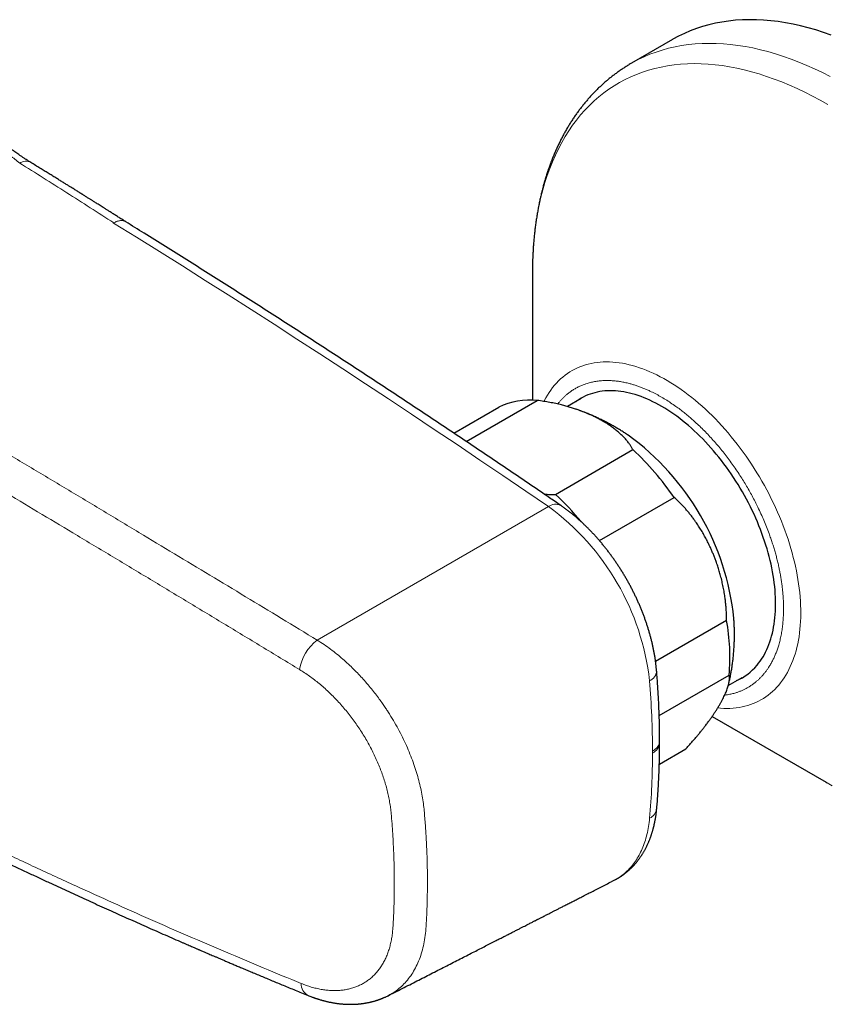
# Model space of a CAD drawing. Header units: millimetres. Extents: x 8 to 949, y 12 to 889.
# Tile 46 of 256: x 784 to 850, y 123 to 204. Entities that reach past the tile are written whole.
import ezdxf

# ---------------------------------------------------------------- set-up
doc = ezdxf.new("R2010")
doc.units = ezdxf.units.MM

msp = doc.modelspace()

# ---------------------------------------------------------------- linework, layer by layer
at = {"color": 7, "linetype": 'Continuous', "lineweight": 30}
for p, q in [((837.35, 201.935), (833.986, 199.993)), ((825.857, 182.744), (825.857, 172.329)), ((825.857, 182.744), (825.857, 182.729)), ((820.426, 168.944), (826.256, 172.31)), ((829.865, 172.466), (828.727, 171.809)), ((819.408, 169.625), (823.086, 171.748)), ((827.754, 164.598), (834.118, 168.272)), ((831.358, 160.802), (837.498, 164.346)), ((841.804, 154.248), (835.974, 150.882)), ((836.271, 146.446), (842.013, 149.761)), ((841.949, 148.911), (843.084, 149.567)), ((841.972, 148.998), (841.98, 149.036)), ((840.62, 146.362), (849.981, 140.956)), ((836.307, 144.172), (836.307, 144.334)), ((836.282, 142.444), (838.458, 143.7)), ((849.981, 140.956), (850.077, 140.901))]:
    msp.add_line(p, q, dxfattribs=at)
at = {"color": 252, "linetype": 'Continuous', "lineweight": 0}
for p, q in [((808.186, 152.628), (827.179, 163.592)), ((835.721, 143.355), (835.721, 143.519)), ((814.515, 132.628), (814.515, 132.789)), ((817.235, 132.847), (817.235, 132.683))]:
    msp.add_line(p, q, dxfattribs=at)
at = {"color": 7, "linetype": 'Continuous', "lineweight": 30, "flags": 128}
for points in [[(850.405, 202.303), (849.77, 202.526), (849.137, 202.728), (848.509, 202.909), (847.885, 203.068), (847.266, 203.205), (846.651, 203.321), (846.043, 203.416), (845.441, 203.488), (844.845, 203.539), (844.255, 203.567), (843.674, 203.574), (843.099, 203.559), (842.533, 203.522), (841.975, 203.463), (841.427, 203.383), (840.887, 203.28), (840.357, 203.156), (839.837, 203.011), (839.327, 202.843), (838.827, 202.655), (838.339, 202.445), (837.862, 202.214), (837.397, 201.962), (837.35, 201.935)], [(844.307, 150.565), (844.439, 150.728), (844.565, 150.898), (844.685, 151.075), (844.8, 151.259), (844.909, 151.45), (845.012, 151.647), (845.11, 151.851), (845.201, 152.061), (845.287, 152.277), (845.366, 152.499), (845.44, 152.727), (845.507, 152.961), (845.568, 153.2), (845.623, 153.444), (845.671, 153.694), (845.714, 153.949), (845.749, 154.208), (845.779, 154.472), (845.802, 154.741), (845.819, 155.014), (845.829, 155.291), (845.833, 155.572), (845.83, 155.856), (845.821, 156.145), (845.806, 156.436), (845.784, 156.731), (845.756, 157.029), (845.722, 157.329), (845.681, 157.632), (845.634, 157.937), (845.58, 158.244), (845.52, 158.553), (845.454, 158.864), (845.382, 159.177), (845.304, 159.49), (845.22, 159.805), (845.13, 160.12), (845.033, 160.436), (844.931, 160.753), (844.823, 161.07), (844.71, 161.386), (844.591, 161.702), (844.466, 162.018), (844.335, 162.334), (844.2, 162.648), (844.059, 162.961), (843.913, 163.273), (843.761, 163.583), (843.605, 163.892), (843.444, 164.198), (843.278, 164.502), (843.107, 164.804), (842.932, 165.104), (842.752, 165.4), (842.568, 165.694), (842.38, 165.984), (842.188, 166.271), (841.992, 166.554), (841.792, 166.834), (841.588, 167.109), (841.381, 167.381), (841.171, 167.648), (840.957, 167.91), (840.74, 168.168), (840.521, 168.421), (840.298, 168.668), (840.073, 168.911), (839.845, 169.148), (839.616, 169.379), (839.384, 169.605), (839.149, 169.825), (838.914, 170.039), (838.676, 170.246), (838.437, 170.448), (838.197, 170.642), (837.955, 170.831), (837.712, 171.012), (837.469, 171.187), (837.225, 171.354), (836.98, 171.515), (836.735, 171.668), (836.49, 171.814), (836.244, 171.953), (835.999, 172.084), (835.754, 172.208), (835.51, 172.324), (835.266, 172.432), (835.024, 172.532), (834.782, 172.625), (834.541, 172.709), (834.302, 172.785), (834.064, 172.854), (833.828, 172.914), (833.593, 172.966), (833.361, 173.01), (833.13, 173.046), (832.902, 173.073), (832.677, 173.092), (832.454, 173.103), (832.233, 173.106), (832.016, 173.1), (831.802, 173.086), (831.59, 173.064), (831.383, 173.033), (831.178, 172.995), (830.978, 172.948), (830.781, 172.892), (830.588, 172.829), (830.399, 172.758), (830.214, 172.678), (830.033, 172.591), (829.857, 172.496), (829.685, 172.392), (829.518, 172.281), (829.412, 172.205)]]:
    msp.add_lwpolyline(points, dxfattribs=at)
at = {"color": 252, "linetype": 'Continuous', "lineweight": 0, "flags": 128}
for points in [[(850.321, 198.9), (849.674, 199.229), (849.029, 199.537), (848.385, 199.825), (847.743, 200.092), (847.104, 200.338), (846.468, 200.563), (845.836, 200.767), (845.207, 200.95), (844.582, 201.111), (843.962, 201.251), (843.348, 201.369), (842.739, 201.465), (842.136, 201.54), (841.539, 201.593), (840.949, 201.624), (840.367, 201.633), (839.792, 201.62), (839.225, 201.585), (838.666, 201.528), (838.116, 201.45), (837.576, 201.35), (837.045, 201.228), (836.523, 201.084), (836.012, 200.919), (835.512, 200.732), (835.023, 200.525), (834.545, 200.296), (834.078, 200.046), (833.985, 199.993)], [(850.113, 196.602), (849.482, 196.961), (848.85, 197.301), (848.22, 197.621), (847.591, 197.922), (846.963, 198.202), (846.337, 198.462), (845.714, 198.702), (845.094, 198.922), (844.477, 199.121), (843.864, 199.299), (843.255, 199.456), (842.651, 199.592), (842.052, 199.708), (841.458, 199.801), (840.87, 199.874), (840.289, 199.926), (839.714, 199.956), (839.146, 199.965), (838.585, 199.952), (838.032, 199.918), (837.488, 199.863), (836.952, 199.786), (836.425, 199.689), (835.907, 199.57), (835.399, 199.43), (834.901, 199.269), (834.413, 199.087), (833.936, 198.884), (833.47, 198.661), (833.015, 198.418), (832.572, 198.154), (832.141, 197.87), (831.722, 197.566), (831.315, 197.242), (830.922, 196.899), (830.541, 196.537), (830.174, 196.155), (829.82, 195.755), (829.48, 195.337), (829.154, 194.9), (828.843, 194.445), (828.546, 193.973), (828.263, 193.484), (827.996, 192.977), (827.743, 192.454), (827.506, 191.915), (827.284, 191.36), (827.078, 190.79), (826.888, 190.205), (826.713, 189.605), (826.554, 188.99), (826.412, 188.362), (826.285, 187.72), (826.175, 187.066), (826.081, 186.399), (826.003, 185.72), (825.942, 185.029), (825.897, 184.327), (825.869, 183.615), (825.858, 182.892), (825.857, 182.744)], [(827.179, 163.592), (825.303, 164.874), (823.426, 166.149), (821.549, 167.418), (819.671, 168.681), (817.793, 169.938), (815.915, 171.189), (814.036, 172.433), (812.156, 173.671), (810.276, 174.903), (808.396, 176.129), (806.516, 177.348), (804.635, 178.562), (802.754, 179.769), (800.873, 180.969), (798.991, 182.164), (797.109, 183.352), (795.227, 184.533), (793.344, 185.709), (791.461, 186.878)], [(826.808, 172.233), (826.834, 172.286), (826.956, 172.517), (827.085, 172.741), (827.221, 172.956), (827.363, 173.164), (827.512, 173.363), (827.667, 173.555), (827.829, 173.737), (827.997, 173.912), (828.17, 174.077), (828.35, 174.234), (828.536, 174.382), (828.727, 174.521), (828.924, 174.65), (829.127, 174.771), (829.334, 174.882), (829.547, 174.984), (829.765, 175.077), (829.988, 175.16), (830.216, 175.233), (830.448, 175.297), (830.684, 175.351), (830.925, 175.396), (831.17, 175.431), (831.419, 175.456), (831.671, 175.472), (831.927, 175.477), (832.187, 175.473), (832.449, 175.46), (832.715, 175.436), (832.983, 175.403), (833.255, 175.36), (833.528, 175.307), (833.804, 175.245), (834.082, 175.173), (834.362, 175.092), (834.644, 175.001), (834.927, 174.901), (835.212, 174.791), (835.498, 174.672), (835.784, 174.544), (836.072, 174.407), (836.36, 174.261), (836.648, 174.106), (836.937, 173.942), (837.225, 173.769), (837.513, 173.588), (837.801, 173.398), (838.088, 173.2), (838.375, 172.994), (838.66, 172.78), (838.944, 172.557), (839.227, 172.327), (839.508, 172.09), (839.787, 171.845), (840.064, 171.593), (840.339, 171.333), (840.612, 171.067), (840.882, 170.794), (841.15, 170.515), (841.414, 170.229), (841.676, 169.937), (841.934, 169.639), (842.188, 169.335), (842.439, 169.026), (842.686, 168.712), (842.93, 168.392), (843.169, 168.067), (843.403, 167.738), (843.634, 167.404), (843.859, 167.067), (844.08, 166.725), (844.296, 166.379), (844.507, 166.03), (844.712, 165.677), (844.913, 165.322), (845.107, 164.964), (845.296, 164.603), (845.48, 164.24), (845.657, 163.875), (845.828, 163.508), (845.994, 163.139), (846.153, 162.769), (846.305, 162.399), (846.452, 162.027), (846.591, 161.655), (846.724, 161.282), (846.85, 160.91), (846.97, 160.538), (847.082, 160.166), (847.188, 159.795), (847.286, 159.425), (847.377, 159.056), (847.462, 158.689), (847.538, 158.323), (847.608, 157.96), (847.67, 157.599), (847.725, 157.24), (847.772, 156.884), (847.812, 156.531), (847.844, 156.181), (847.869, 155.835), (847.887, 155.492), (847.896, 155.154), (847.899, 154.819), (847.893, 154.489), (847.88, 154.164), (847.86, 153.843), (847.832, 153.528), (847.797, 153.218), (847.754, 152.913), (847.703, 152.614), (847.646, 152.321), (847.58, 152.034), (847.508, 151.753), (847.428, 151.479), (847.341, 151.212), (847.247, 150.951), (847.146, 150.698), (847.037, 150.452), (846.922, 150.213), (846.8, 149.982), (846.671, 149.758), (846.535, 149.542), (846.393, 149.335), (846.244, 149.135), (846.089, 148.944), (845.927, 148.761), (845.759, 148.587), (845.585, 148.421), (845.406, 148.265), (845.22, 148.117), (845.029, 147.978), (844.832, 147.848), (844.629, 147.728), (844.421, 147.617), (844.209, 147.515), (843.991, 147.422), (843.768, 147.339), (843.54, 147.265), (843.308, 147.202), (843.072, 147.147), (842.831, 147.103), (842.586, 147.068), (842.337, 147.042), (842.085, 147.027), (841.829, 147.021), (841.569, 147.025), (841.307, 147.039), (841.078, 147.059)], [(850.077, 140.901), (850.488, 140.67)]]:
    msp.add_lwpolyline(points, dxfattribs=at)
at = {"color": 252, "linetype": 'Continuous', "lineweight": 0}
for centre, radius, start, end in [((784.246, 191.015), 0.933, 63.79707, 122.48233), ((827.758, 162.846), 0.945, 63.61192, 127.79682), ((815.067, 147.011), 20.534, 6.39029, 53.85302), ((810.303, 149.715), 3.601, 126.00859, 172.11081), ((835.12, 150.169), 0.942, 292.06484, 356.44412), ((764.598, 143.359), 71.124, 0.12874, 4.78841), ((774.503, 143.368), 61.218, 354.97805, 359.98831), ((835.024, 138.962), 1.059, 295.9017, 351.37747), ((807.948, 124.406), 1.085, 178.3037, 241.27785)]:
    msp.add_arc(centre, radius, start, end, dxfattribs=at)
at = {"color": 7, "linetype": 'Continuous', "lineweight": 30}
for centre, radius, start, end in [((825.692, 166.265), 6.071, 84.66605, 115.42527), ((821.275, 152.242), 21.24, 5.86515, 54.12978), ((817.064, 150.174), 24.867, 34.74444, 46.7011), ((811.412, 147.181), 23.884, 39.46881, 46.82222), ((825.713, 151.251), 16.368, 354.77427, 10.54937), ((840.819, 153.462), 4.535, 293.55974, 320.2853)]:
    msp.add_arc(centre, radius, start, end, dxfattribs=at)
for points, knots in [([(833.986, 199.992), (833.927, 199.959), (833.781, 199.874), (833.55, 199.731), (833.291, 199.565), (833.037, 199.393), (832.785, 199.215), (832.537, 199.031), (832.293, 198.841), (832.053, 198.645), (831.816, 198.443), (831.582, 198.235), (831.353, 198.021), (831.127, 197.801), (830.905, 197.575), (830.688, 197.343), (830.474, 197.106), (830.264, 196.863), (830.058, 196.614), (829.857, 196.359), (829.659, 196.098), (829.467, 195.831), (829.278, 195.559), (829.094, 195.281), (828.914, 194.998), (828.739, 194.709), (828.569, 194.414), (828.403, 194.114), (828.242, 193.808), (828.086, 193.497), (827.935, 193.181), (827.788, 192.859), (827.647, 192.532), (827.511, 192.2), (827.38, 191.863), (827.254, 191.522), (827.133, 191.175), (827.018, 190.823), (826.908, 190.467), (826.803, 190.106), (826.703, 189.741), (826.609, 189.371), (826.521, 188.997), (826.438, 188.619), (826.36, 188.236), (826.288, 187.85), (826.222, 187.46), (826.161, 187.066), (826.105, 186.668), (826.055, 186.267), (826.011, 185.862), (825.972, 185.454), (825.939, 185.043), (825.911, 184.628), (825.889, 184.21), (825.873, 183.79), (825.862, 183.366), (825.857, 183.012), (825.858, 182.799), (825.858, 182.729)], [0, 0, 0, 0, 0.010977, 0.027693, 0.044425, 0.061175, 0.077946, 0.094742, 0.111566, 0.12842, 0.145309, 0.162234, 0.179198, 0.196204, 0.213255, 0.230353, 0.247499, 0.264697, 0.281946, 0.29925, 0.316609, 0.334024, 0.351496, 0.369025, 0.386612, 0.404257, 0.42196, 0.43972, 0.457536, 0.475407, 0.493333, 0.511311, 0.529341, 0.547421, 0.565549, 0.583722, 0.60194, 0.620199, 0.638497, 0.656833, 0.675204, 0.693607, 0.71204, 0.730502, 0.748989, 0.7675, 0.786033, 0.804585, 0.823155, 0.841741, 0.860342, 0.878955, 0.897579, 0.916213, 0.934855, 0.953505, 0.972161, 0.990823, 1, 1, 1, 1]), ([(784.658, 191.852), (784.574, 191.904), (784.412, 192.004), (784.179, 192.155), (783.965, 192.297), (783.769, 192.431), (783.591, 192.554), (783.432, 192.667), (783.292, 192.768), (783.17, 192.857), (783.066, 192.934), (782.978, 192.999), (782.903, 193.055), (782.842, 193.101), (782.792, 193.14), (782.746, 193.175), (782.695, 193.214), (782.632, 193.263), (782.556, 193.321), (782.47, 193.388), (782.349, 193.483), (782.194, 193.607), (782.001, 193.763), (781.834, 193.902), (781.697, 194.016), (781.599, 194.098), (781.513, 194.171), (781.441, 194.232), (781.382, 194.283), (781.337, 194.321), (781.302, 194.351), (781.269, 194.38), (781.227, 194.416), (781.174, 194.463), (781.107, 194.521), (781.026, 194.592), (780.931, 194.676), (780.829, 194.767), (780.725, 194.86), (780.625, 194.95), (780.514, 195.051), (780.393, 195.162), (780.265, 195.281), (780.155, 195.382), (780.06, 195.472), (779.974, 195.553), (779.885, 195.637), (779.794, 195.724), (779.701, 195.813), (779.611, 195.899), (779.529, 195.98), (779.457, 196.05), (779.39, 196.114), (779.326, 196.178), (779.257, 196.245), (779.183, 196.319), (779.103, 196.398), (779.006, 196.495), (778.889, 196.612), (778.752, 196.751), (778.604, 196.902), (778.428, 197.083), (778.225, 197.294), (777.994, 197.538), (777.801, 197.744), (777.653, 197.903), (777.56, 198.004), (777.482, 198.089), (777.42, 198.157), (777.376, 198.205), (777.343, 198.241), (777.314, 198.273), (777.277, 198.314), (777.23, 198.365), (777.174, 198.427), (777.103, 198.505), (777.021, 198.597), (776.932, 198.697), (776.844, 198.796), (776.74, 198.913), (776.621, 199.048), (776.491, 199.198), (776.379, 199.327), (776.311, 199.406), (776.283, 199.44)], [0, 0, 0, 0, 0.029177, 0.056207, 0.081099, 0.103855, 0.124477, 0.142966, 0.159321, 0.173539, 0.18562, 0.195634, 0.204218, 0.211519, 0.217009, 0.221715, 0.227543, 0.234875, 0.243712, 0.253968, 0.264835, 0.285851, 0.308283, 0.332139, 0.344596, 0.356277, 0.366367, 0.374861, 0.381759, 0.387057, 0.390587, 0.394065, 0.398935, 0.405197, 0.412853, 0.422499, 0.433718, 0.44629, 0.458625, 0.470416, 0.481661, 0.498228, 0.513437, 0.527284, 0.537218, 0.547442, 0.558018, 0.568946, 0.580226, 0.591371, 0.601102, 0.609942, 0.617284, 0.624907, 0.633179, 0.6421, 0.651672, 0.661946, 0.677259, 0.693948, 0.712012, 0.731297, 0.758219, 0.786475, 0.816057, 0.829464, 0.840968, 0.850568, 0.858267, 0.864065, 0.86695, 0.870379, 0.874992, 0.880788, 0.887766, 0.895926, 0.90703, 0.918432, 0.929402, 0.939939, 0.957689, 0.974082, 0.98912, 1, 1, 1, 1]), ([(792.46, 186.978), (792.374, 187.032), (792.191, 187.149), (791.914, 187.325), (791.636, 187.502), (791.375, 187.667), (791.13, 187.822), (790.907, 187.963), (790.703, 188.092), (790.518, 188.208), (790.349, 188.315), (790.194, 188.412), (790.052, 188.501), (789.923, 188.583), (789.808, 188.655), (789.707, 188.718), (789.614, 188.776), (789.524, 188.833), (789.426, 188.895), (789.32, 188.961), (789.208, 189.031), (789.1, 189.098), (789.011, 189.154), (788.946, 189.195), (788.904, 189.221), (788.874, 189.24), (788.846, 189.257), (788.812, 189.278), (788.768, 189.306), (788.711, 189.342), (788.635, 189.389), (788.538, 189.45), (788.417, 189.525), (788.278, 189.612), (788.121, 189.71), (787.94, 189.822), (787.737, 189.948), (787.51, 190.09), (787.262, 190.244), (786.993, 190.41), (786.704, 190.59), (786.4, 190.778), (786.083, 190.974), (785.753, 191.177), (785.404, 191.392), (785.037, 191.618), (784.786, 191.773), (784.658, 191.852)], [0, 0, 0, 0, 0.032911, 0.070688, 0.10632, 0.139803, 0.171139, 0.200327, 0.225879, 0.249524, 0.27126, 0.291088, 0.30901, 0.325934, 0.340715, 0.353353, 0.364748, 0.376343, 0.388157, 0.402361, 0.41687, 0.431254, 0.443916, 0.450964, 0.456423, 0.459952, 0.462769, 0.467038, 0.472801, 0.480058, 0.488807, 0.501926, 0.517403, 0.535239, 0.555434, 0.577986, 0.60448, 0.633626, 0.665422, 0.699869, 0.736969, 0.776721, 0.816636, 0.858915, 0.903564, 0.950589, 1, 1, 1, 1]), ([(791.46, 186.878), (791.461, 186.881), (791.463, 186.885), (791.467, 186.888), (791.47, 186.89)], [0, 0, 0, 0, 0.5597729, 1, 1, 1, 1]), ([(828.178, 163.692), (827.871, 163.902), (826.981, 164.511), (825.509, 165.514), (823.759, 166.7), (822.01, 167.881), (820.26, 169.057), (818.509, 170.227), (816.758, 171.392), (815.007, 172.552), (813.255, 173.706), (811.503, 174.855), (809.751, 175.998), (807.999, 177.136), (806.246, 178.269), (804.492, 179.396), (802.739, 180.517), (800.985, 181.633), (799.231, 182.744), (797.477, 183.849), (795.722, 184.949), (794.048, 185.993), (792.958, 186.669), (792.453, 186.982)], [0, 0, 0, 0, 0.025818, 0.074863, 0.123908, 0.172953, 0.221999, 0.271044, 0.320089, 0.369135, 0.418181, 0.467226, 0.516272, 0.565318, 0.614364, 0.66341, 0.712456, 0.761502, 0.810548, 0.859594, 0.908641, 0.957687, 1, 1, 1, 1]), ([(834.118, 168.272), (834.082, 168.337), (834.009, 168.467), (833.87, 168.678), (833.703, 168.905), (833.5, 169.146), (833.279, 169.379), (833.042, 169.605), (832.789, 169.822), (832.5, 170.048), (832.188, 170.269), (831.851, 170.484), (831.517, 170.68), (831.171, 170.865), (830.789, 171.053), (830.364, 171.242), (829.959, 171.404), (829.609, 171.532), (829.302, 171.636), (828.971, 171.741), (828.614, 171.844), (828.215, 171.949), (827.774, 172.052), (827.282, 172.152), (826.777, 172.24), (826.43, 172.286), (826.256, 172.31)], [0, 0, 0, 0, 0.032813, 0.065626, 0.108456, 0.151309, 0.194141, 0.235993, 0.277863, 0.319716, 0.370142, 0.414076, 0.45801, 0.500709, 0.543407, 0.595145, 0.646882, 0.677083, 0.707284, 0.743026, 0.778779, 0.81452, 0.860275, 0.906029, 0.953015, 1, 1, 1, 1]), ([(829.54, 171.554), (829.512, 171.564), (829.482, 171.575), (829.451, 171.585), (829.448, 171.586)], [0, 0, 0, 0, 0.9087952, 1, 1, 1, 1]), ([(833.724, 169.45), (833.631, 169.513), (833.442, 169.64), (833.153, 169.824), (832.86, 170.003), (832.563, 170.177), (832.264, 170.345), (831.962, 170.508), (831.657, 170.664), (831.35, 170.814), (831.04, 170.958), (830.727, 171.096), (830.413, 171.227), (830.096, 171.352), (829.845, 171.447), (829.698, 171.499), (829.658, 171.512)], [0, 0, 0, 0, 0.073921, 0.14926, 0.224515, 0.299701, 0.374809, 0.449834, 0.524772, 0.59962, 0.674377, 0.749041, 0.823614, 0.898096, 0.972487, 1, 1, 1, 1]), ([(826.83, 164.613), (826.981, 164.607), (827.288, 164.594), (827.598, 164.597), (827.754, 164.598)], [0, 0, 0, 0, 0.49382, 1, 1, 1, 1]), ([(841.804, 154.248), (841.803, 154.382), (841.802, 154.65), (841.783, 155.053), (841.756, 155.424), (841.722, 155.761), (841.678, 156.119), (841.617, 156.53), (841.532, 156.992), (841.432, 157.451), (841.322, 157.889), (841.204, 158.305), (841.08, 158.7), (840.957, 159.058), (840.836, 159.381), (840.722, 159.668), (840.603, 159.951), (840.463, 160.266), (840.297, 160.614), (840.103, 160.991), (839.896, 161.363), (839.677, 161.73), (839.446, 162.092), (839.224, 162.414), (839.014, 162.701), (838.82, 162.951), (838.621, 163.194), (838.39, 163.462), (838.122, 163.752), (837.816, 164.059), (837.604, 164.251), (837.498, 164.346)], [0, 0, 0, 0, 0.0349392, 0.0698909, 0.1048309, 0.1312436, 0.1576563, 0.1981528, 0.2386828, 0.2792142, 0.3197126, 0.3555256, 0.3913494, 0.4271626, 0.4542086, 0.4812546, 0.5079326, 0.5346106, 0.5720312, 0.6094639, 0.6468843, 0.6853748, 0.7238787, 0.7623686, 0.7914797, 0.8205907, 0.8492315, 0.8778722, 0.9185758, 0.9592978, 1, 1, 1, 1]), ([(836.059, 150.11), (836.055, 150.158), (836.043, 150.296), (836.02, 150.524), (835.987, 150.795), (835.948, 151.067), (835.905, 151.341), (835.857, 151.615), (835.803, 151.89), (835.744, 152.165), (835.681, 152.441), (835.612, 152.717), (835.539, 152.993), (835.461, 153.27), (835.379, 153.546), (835.291, 153.822), (835.199, 154.098), (835.103, 154.374), (835.002, 154.649), (834.896, 154.923), (834.786, 155.196), (834.672, 155.468), (834.554, 155.74), (834.431, 156.01), (834.305, 156.279), (834.174, 156.546), (834.04, 156.812), (833.901, 157.076), (833.759, 157.338), (833.613, 157.598), (833.463, 157.856), (833.31, 158.112), (833.153, 158.366), (832.993, 158.617), (832.829, 158.866), (832.662, 159.112), (832.491, 159.355), (832.318, 159.595), (832.141, 159.832), (831.962, 160.066), (831.779, 160.297), (831.593, 160.524), (831.405, 160.748), (831.214, 160.969), (831.021, 161.185), (830.825, 161.398), (830.626, 161.606), (830.425, 161.811), (830.221, 162.011), (830.016, 162.207), (829.808, 162.399), (829.598, 162.586), (829.386, 162.769), (829.173, 162.947), (828.957, 163.12), (828.74, 163.288), (828.521, 163.45), (828.333, 163.585), (828.219, 163.664), (828.178, 163.692)], [0, 0, 0, 0, 0.009659, 0.02765, 0.045625, 0.063589, 0.081539, 0.099475, 0.117396, 0.135302, 0.153193, 0.17107, 0.188931, 0.206778, 0.224611, 0.242431, 0.260238, 0.278033, 0.295817, 0.31359, 0.331353, 0.349108, 0.366854, 0.384594, 0.402327, 0.420055, 0.437779, 0.4555, 0.473218, 0.490935, 0.508651, 0.526368, 0.544086, 0.561806, 0.57953, 0.597258, 0.61499, 0.632729, 0.650475, 0.668229, 0.685991, 0.703764, 0.721547, 0.739342, 0.757149, 0.774969, 0.792804, 0.810653, 0.828518, 0.846399, 0.864296, 0.88221, 0.900141, 0.918089, 0.936055, 0.954037, 0.972035, 0.990049, 1, 1, 1, 1]), ([(841.985, 149.054), (842.005, 149.14), (842.051, 149.339), (842.116, 149.653), (842.181, 149.996), (842.239, 150.342), (842.29, 150.69), (842.334, 151.041), (842.371, 151.393), (842.402, 151.748), (842.425, 152.104), (842.441, 152.462), (842.45, 152.822), (842.452, 153.184), (842.446, 153.547), (842.433, 153.912), (842.418, 154.202), (842.406, 154.371), (842.403, 154.417)], [0, 0, 0, 0, 0.048852, 0.113382, 0.178116, 0.243062, 0.308229, 0.373625, 0.439259, 0.505141, 0.571284, 0.637696, 0.704391, 0.771378, 0.83867, 0.906276, 0.974207, 1, 1, 1, 1]), ([(836.307, 144.335), (836.307, 144.436), (836.306, 144.729), (836.301, 145.215), (836.29, 145.795), (836.274, 146.377), (836.254, 146.961), (836.228, 147.548), (836.197, 148.137), (836.162, 148.729), (836.121, 149.323), (836.086, 149.783), (836.064, 150.046), (836.059, 150.11)], [0, 0, 0, 0, 0.053606, 0.155165, 0.256719, 0.358269, 0.459814, 0.561355, 0.66289, 0.76442, 0.865945, 0.967463, 1, 1, 1, 1]), ([(838.458, 143.7), (838.534, 143.783), (838.686, 143.949), (838.906, 144.197), (839.121, 144.443), (839.326, 144.683), (839.521, 144.917), (839.707, 145.145), (839.887, 145.371), (840.068, 145.605), (840.25, 145.847), (840.424, 146.085), (840.584, 146.309), (840.73, 146.521), (840.868, 146.729), (841.007, 146.945), (841.145, 147.168), (841.275, 147.389), (841.393, 147.599), (841.498, 147.797), (841.594, 147.989), (841.681, 148.177), (841.76, 148.358), (841.829, 148.534), (841.889, 148.704), (841.942, 148.876), (841.986, 149.049), (842.017, 149.217), (842.035, 149.37), (842.041, 149.51), (842.035, 149.641), (842.02, 149.721), (842.013, 149.761)], [0, 0, 0, 0, 0.031904, 0.063808, 0.095862, 0.127915, 0.158362, 0.18881, 0.219375, 0.24994, 0.284807, 0.319715, 0.350495, 0.381275, 0.412166, 0.443056, 0.479056, 0.515099, 0.547979, 0.58086, 0.613873, 0.646885, 0.679953, 0.713056, 0.746265, 0.77951, 0.818336, 0.857222, 0.892791, 0.928408, 0.964178, 1, 1, 1, 1]), ([(836.071, 138.803), (836.079, 138.899), (836.104, 139.177), (836.14, 139.64), (836.179, 140.191), (836.212, 140.746), (836.24, 141.304), (836.264, 141.865), (836.282, 142.428), (836.296, 142.995), (836.304, 143.554), (836.307, 143.947), (836.307, 144.149), (836.307, 144.171)], [0, 0, 0, 0, 0.0551084, 0.1593968, 0.2636852, 0.3679765, 0.4722699, 0.5765645, 0.6808594, 0.7851537, 0.8894466, 0.9882576, 1, 1, 1, 1]), ([(765.714, 142.815), (765.919, 142.708), (766.323, 142.497), (766.922, 142.185), (767.506, 141.882), (768.075, 141.589), (768.628, 141.304), (769.196, 141.012), (769.776, 140.715), (770.368, 140.413), (770.938, 140.123), (771.468, 139.855), (771.959, 139.607), (772.413, 139.378), (772.849, 139.158), (773.268, 138.948), (773.67, 138.747), (774.054, 138.556), (774.421, 138.373), (774.785, 138.192), (775.147, 138.013), (775.508, 137.834), (775.854, 137.663), (776.189, 137.498), (776.512, 137.339), (776.823, 137.186), (777.132, 137.035), (777.437, 136.885), (777.738, 136.738), (778.024, 136.598), (778.296, 136.466), (778.564, 136.336), (778.84, 136.202), (779.135, 136.059), (779.449, 135.907), (779.782, 135.746), (780.135, 135.576), (780.479, 135.41), (780.812, 135.251), (781.131, 135.098), (781.462, 134.94), (781.805, 134.776), (782.156, 134.609), (782.707, 134.347), (783.448, 133.996), (784.373, 133.561), (785.278, 133.136), (786.115, 132.747), (786.886, 132.389), (787.595, 132.062), (788.304, 131.736), (789.022, 131.407), (789.752, 131.074), (790.496, 130.737), (791.232, 130.404), (791.959, 130.077), (792.676, 129.756), (793.398, 129.434), (794.116, 129.115), (794.821, 128.804), (795.524, 128.494), (796.226, 128.186), (796.771, 127.949), (797.147, 127.785), (797.361, 127.692), (797.566, 127.603), (797.758, 127.52), (797.924, 127.448), (798.063, 127.388), (798.179, 127.338), (798.281, 127.294), (798.37, 127.255), (798.446, 127.223), (798.527, 127.187), (798.626, 127.145), (798.753, 127.09), (798.881, 127.035), (799.01, 126.98), (799.14, 126.924), (799.292, 126.858), (799.465, 126.784), (799.66, 126.701), (799.876, 126.608), (800.113, 126.507), (800.371, 126.397), (800.651, 126.277), (800.953, 126.149), (801.276, 126.012), (801.615, 125.869), (801.97, 125.718), (802.341, 125.562), (802.731, 125.398), (803.141, 125.226), (803.571, 125.046), (804.021, 124.858), (804.477, 124.668), (804.938, 124.477), (805.404, 124.285), (805.885, 124.086), (806.384, 123.881), (806.9, 123.669), (807.249, 123.527), (807.427, 123.454)], [0, 0, 0, 0, 0.015028, 0.02967, 0.043927, 0.057797, 0.071281, 0.08438, 0.099322, 0.113728, 0.127598, 0.140932, 0.152385, 0.16341, 0.174008, 0.184178, 0.193921, 0.203236, 0.212124, 0.220584, 0.22973, 0.238416, 0.24681, 0.254914, 0.262729, 0.270253, 0.277487, 0.28511, 0.292382, 0.299303, 0.305874, 0.312093, 0.318731, 0.325837, 0.333413, 0.341459, 0.349973, 0.358957, 0.366346, 0.374024, 0.381992, 0.390249, 0.398789, 0.407371, 0.43004, 0.452242, 0.473976, 0.495243, 0.512466, 0.529371, 0.546218, 0.563372, 0.580834, 0.598604, 0.616683, 0.633526, 0.650629, 0.667977, 0.685136, 0.7019, 0.718267, 0.735327, 0.751935, 0.75706, 0.762142, 0.767127, 0.771701, 0.775811, 0.778882, 0.78163, 0.784056, 0.786159, 0.78794, 0.789429, 0.791973, 0.794981, 0.798455, 0.801049, 0.804142, 0.80774, 0.811842, 0.81645, 0.821562, 0.82718, 0.833302, 0.839929, 0.847062, 0.8547, 0.862843, 0.871135, 0.879894, 0.889118, 0.898808, 0.908964, 0.919587, 0.930675, 0.941249, 0.952215, 0.963573, 0.975323, 0.987465, 1, 1, 1, 1]), ([(832.578, 132.914), (832.611, 132.931), (832.674, 132.963), (832.761, 133.011), (832.838, 133.055), (832.899, 133.091), (832.949, 133.121), (832.986, 133.144), (833.021, 133.166), (833.06, 133.191), (833.108, 133.222), (833.163, 133.258), (833.219, 133.297), (833.272, 133.334), (833.318, 133.367), (833.361, 133.398), (833.416, 133.439), (833.486, 133.493), (833.57, 133.56), (833.652, 133.628), (833.726, 133.691), (833.791, 133.749), (833.857, 133.809), (833.917, 133.866), (833.971, 133.918), (834.013, 133.959), (834.055, 134.002), (834.1, 134.048), (834.15, 134.101), (834.202, 134.157), (834.251, 134.211), (834.297, 134.263), (834.344, 134.318), (834.398, 134.382), (834.454, 134.451), (834.508, 134.519), (834.556, 134.581), (834.603, 134.644), (834.655, 134.714), (834.711, 134.793), (834.765, 134.871), (834.811, 134.941), (834.855, 135.007), (834.901, 135.08), (834.953, 135.165), (835.006, 135.253), (835.058, 135.345), (835.112, 135.442), (835.169, 135.55), (835.228, 135.665), (835.284, 135.781), (835.337, 135.895), (835.386, 136.005), (835.431, 136.111), (835.473, 136.213), (835.51, 136.308), (835.54, 136.387), (835.565, 136.455), (835.59, 136.523), (835.619, 136.606), (835.648, 136.695), (835.678, 136.786), (835.704, 136.871), (835.728, 136.952), (835.75, 137.028), (835.769, 137.097), (835.786, 137.16), (835.801, 137.218), (835.817, 137.28), (835.835, 137.35), (835.853, 137.426), (835.871, 137.504), (835.887, 137.58), (835.903, 137.652), (835.918, 137.728), (835.933, 137.804), (835.946, 137.877), (835.956, 137.93), (835.962, 137.967), (835.966, 137.991), (835.971, 138.018), (835.978, 138.059), (835.988, 138.123), (836.001, 138.211), (836.018, 138.324), (836.035, 138.461), (836.054, 138.623), (836.065, 138.74), (836.071, 138.803)], [0, 0, 0, 0, 0.014897, 0.029014, 0.042372, 0.05457, 0.062415, 0.068666, 0.073678, 0.079985, 0.08828, 0.09844, 0.108758, 0.118027, 0.126246, 0.133526, 0.141072, 0.156024, 0.171837, 0.18791, 0.202324, 0.213866, 0.226069, 0.240909, 0.249827, 0.258249, 0.266481, 0.275819, 0.286404, 0.298075, 0.308724, 0.317703, 0.328076, 0.340117, 0.35384, 0.366735, 0.377454, 0.387748, 0.400257, 0.41534, 0.429389, 0.44073, 0.45109, 0.46347, 0.477483, 0.493663, 0.507398, 0.522423, 0.54059, 0.559144, 0.577277, 0.594907, 0.612078, 0.627442, 0.643246, 0.6582, 0.670043, 0.678114, 0.688113, 0.70023, 0.71423, 0.727012, 0.739179, 0.750731, 0.761646, 0.771431, 0.779886, 0.78782, 0.795883, 0.805777, 0.816918, 0.827696, 0.838016, 0.847878, 0.857285, 0.868847, 0.878753, 0.886672, 0.890407, 0.893453, 0.896368, 0.901272, 0.909968, 0.921769, 0.936675, 0.954683, 0.975792, 1, 1, 1, 1]), ([(813.996, 123.432), (814.121, 123.495), (814.458, 123.667), (815.001, 123.944), (815.62, 124.259), (816.223, 124.566), (816.81, 124.866), (817.381, 125.156), (817.953, 125.448), (818.526, 125.74), (819.098, 126.032), (819.65, 126.313), (820.183, 126.585), (820.696, 126.847), (821.19, 127.098), (821.664, 127.34), (822.118, 127.572), (822.553, 127.794), (822.941, 127.992), (823.284, 128.167), (823.585, 128.32), (823.874, 128.468), (824.15, 128.609), (824.415, 128.744), (824.665, 128.872), (824.901, 128.992), (825.117, 129.102), (825.314, 129.203), (825.492, 129.294), (825.652, 129.375), (825.793, 129.448), (825.916, 129.511), (826.021, 129.564), (826.095, 129.602), (826.145, 129.627), (826.179, 129.645), (826.221, 129.666), (826.276, 129.694), (826.346, 129.73), (826.434, 129.775), (826.538, 129.828), (826.659, 129.89), (826.795, 129.959), (826.947, 130.037), (827.116, 130.123), (827.3, 130.217), (827.499, 130.319), (827.715, 130.429), (827.947, 130.547), (828.194, 130.674), (828.469, 130.814), (828.773, 130.969), (829.106, 131.139), (829.46, 131.32), (829.833, 131.511), (830.226, 131.712), (830.631, 131.919), (831.047, 132.131), (831.472, 132.348), (831.915, 132.575), (832.285, 132.764), (832.507, 132.878), (832.576, 132.913)], [0, 0, 0, 0, 0.020152, 0.054299, 0.08758, 0.119995, 0.151545, 0.18223, 0.212048, 0.243848, 0.274601, 0.304307, 0.332965, 0.360575, 0.387138, 0.412653, 0.437121, 0.460542, 0.482914, 0.499758, 0.515955, 0.531506, 0.546409, 0.560607, 0.574293, 0.58696, 0.598607, 0.609235, 0.618843, 0.627432, 0.635002, 0.641712, 0.647349, 0.65191, 0.653688, 0.655314, 0.657515, 0.660454, 0.664131, 0.668912, 0.674547, 0.681036, 0.688379, 0.696577, 0.705629, 0.715536, 0.726296, 0.737911, 0.750381, 0.763704, 0.777882, 0.794776, 0.812741, 0.831777, 0.851886, 0.873066, 0.895317, 0.917279, 0.940193, 0.96406, 0.98888, 1, 1, 1, 1]), ([(807.427, 123.454), (807.477, 123.434), (807.572, 123.396), (807.702, 123.346), (807.81, 123.306), (807.896, 123.275), (807.96, 123.253), (808.008, 123.236), (808.054, 123.221), (808.111, 123.202), (808.181, 123.179), (808.268, 123.151), (808.362, 123.122), (808.455, 123.094), (808.535, 123.071), (808.601, 123.053), (808.662, 123.036), (808.728, 123.019), (808.808, 122.998), (808.902, 122.975), (809.006, 122.95), (809.119, 122.925), (809.235, 122.901), (809.348, 122.879), (809.46, 122.858), (809.573, 122.839), (809.687, 122.821), (809.798, 122.805), (809.907, 122.791), (810.021, 122.777), (810.139, 122.765), (810.25, 122.755), (810.348, 122.747), (810.435, 122.741), (810.525, 122.736), (810.623, 122.732), (810.731, 122.729), (810.837, 122.727), (810.936, 122.726), (811.023, 122.727), (811.099, 122.728), (811.166, 122.73), (811.235, 122.733), (811.313, 122.736), (811.402, 122.741), (811.491, 122.748), (811.574, 122.754), (811.655, 122.762), (811.74, 122.771), (811.838, 122.782), (811.941, 122.796), (812.043, 122.811), (812.138, 122.826), (812.233, 122.843), (812.336, 122.862), (812.442, 122.884), (812.536, 122.905), (812.614, 122.924), (812.676, 122.939), (812.734, 122.954), (812.793, 122.97), (812.858, 122.988), (812.925, 123.007), (812.992, 123.027), (813.051, 123.046), (813.104, 123.063), (813.146, 123.077), (813.182, 123.089), (813.218, 123.101), (813.263, 123.117), (813.318, 123.137), (813.379, 123.16), (813.438, 123.182), (813.489, 123.203), (813.533, 123.22), (813.577, 123.239), (813.629, 123.26), (813.697, 123.29), (813.783, 123.329), (813.887, 123.377), (813.962, 123.415), (814.002, 123.435)], [0, 0, 0, 0, 0.022363, 0.04148, 0.057348, 0.069966, 0.079331, 0.085441, 0.091336, 0.099574, 0.110182, 0.122192, 0.137814, 0.15147, 0.163154, 0.172844, 0.180587, 0.189932, 0.201613, 0.215631, 0.231196, 0.24765, 0.264995, 0.282089, 0.297434, 0.314454, 0.331617, 0.3479, 0.363141, 0.379811, 0.398276, 0.415348, 0.429113, 0.441637, 0.454181, 0.468777, 0.485002, 0.502166, 0.516156, 0.529678, 0.541117, 0.550456, 0.56009, 0.571958, 0.585782, 0.599985, 0.612312, 0.623772, 0.636693, 0.65112, 0.668693, 0.6839, 0.698064, 0.712383, 0.728329, 0.745664, 0.762222, 0.77245, 0.782194, 0.791443, 0.800216, 0.810193, 0.822471, 0.832039, 0.842279, 0.850967, 0.857729, 0.862812, 0.868492, 0.875324, 0.884753, 0.895469, 0.905291, 0.913761, 0.920879, 0.92701, 0.935202, 0.946593, 0.961188, 0.978989, 1, 1, 1, 1])]:
    msp.add_open_spline(points, degree=3, knots=knots, dxfattribs=at)
at = {"color": 252, "linetype": 'Continuous', "lineweight": 0}
for points, knots in [([(783.745, 191.802), (783.482, 192.008), (782.956, 192.42), (782.169, 193.108), (781.383, 193.841), (780.594, 194.619), (779.72, 195.523), (778.76, 196.558), (777.718, 197.732), (776.89, 198.687), (776.414, 199.264), (776.283, 199.423)], [0, 0, 0, 0, 0.103151, 0.2067018, 0.3109447, 0.4161027, 0.5223427, 0.662976, 0.8045475, 0.9461522, 1, 1, 1, 1]), ([(791.466, 186.892), (790.823, 187.307), (789.537, 188.138), (786.965, 189.78), (785.033, 190.993), (783.745, 191.802)], [0, 0, 0, 0, 0.250033, 0.500084, 1, 1, 1, 1]), ([(791.47, 186.89), (791.516, 186.914), (791.611, 186.965), (791.754, 187.022), (791.889, 187.059), (792.013, 187.077), (792.124, 187.08), (792.233, 187.069), (792.338, 187.04), (792.412, 187.01), (792.447, 186.984), (792.453, 186.98)], [0, 0, 0, 0, 0.1234556, 0.2542817, 0.3924772, 0.5009856, 0.6136412, 0.7304439, 0.8513935, 0.9764895, 1, 1, 1, 1]), ([(827.938, 172.011), (827.969, 172.051), (828.048, 172.154), (828.184, 172.31), (828.344, 172.481), (828.511, 172.644), (828.702, 172.813), (828.92, 172.986), (829.167, 173.158), (829.423, 173.313), (829.689, 173.451), (829.966, 173.574), (830.271, 173.687), (830.605, 173.785), (830.968, 173.864), (831.343, 173.917), (831.708, 173.945), (832.062, 173.95), (832.401, 173.937), (832.746, 173.905), (833.097, 173.856), (833.451, 173.789), (833.781, 173.71), (834.087, 173.625), (834.368, 173.537), (834.651, 173.439), (834.935, 173.331), (835.221, 173.211), (835.554, 173.062), (835.934, 172.875), (836.36, 172.645), (836.786, 172.393), (837.214, 172.12), (837.613, 171.845), (837.982, 171.574), (838.319, 171.313), (838.654, 171.04), (838.987, 170.754), (839.336, 170.441), (839.699, 170.098), (840.075, 169.723), (840.444, 169.336), (840.808, 168.934), (841.165, 168.518), (841.516, 168.09), (841.86, 167.65), (842.194, 167.199), (842.519, 166.738), (842.827, 166.28), (843.117, 165.826), (843.39, 165.379), (843.652, 164.926), (843.906, 164.468), (844.147, 164.007), (844.389, 163.521), (844.63, 163.009), (844.868, 162.468), (845.091, 161.925), (845.227, 161.561), (845.296, 161.379)], [0, 0, 0, 0, 0.008333, 0.021604, 0.034881, 0.048174, 0.061493, 0.079001, 0.096471, 0.113928, 0.131394, 0.148895, 0.166645, 0.187657, 0.208642, 0.229642, 0.250698, 0.268558, 0.286378, 0.304184, 0.322, 0.339852, 0.357501, 0.371238, 0.38496, 0.398676, 0.412398, 0.426137, 0.439906, 0.460224, 0.4805, 0.500771, 0.521074, 0.54166, 0.557964, 0.574249, 0.590533, 0.606835, 0.623174, 0.642222, 0.661228, 0.680221, 0.699232, 0.718292, 0.737468, 0.756601, 0.775721, 0.794859, 0.814047, 0.831709, 0.849333, 0.866943, 0.884563, 0.902218, 0.919533, 0.93965, 0.959743, 0.979848, 1, 1, 1, 1]), ([(775.207, 172.417), (776.216, 171.818), (778.235, 170.621), (781.276, 168.812), (784.327, 166.994), (787.387, 165.165), (790.457, 163.327), (793.478, 161.513), (796.45, 159.726), (799.371, 157.965), (802.301, 156.195), (805.238, 154.417), (807.203, 153.224), (808.186, 152.628)], [0, 0, 0, 0, 0.093152, 0.186338, 0.279559, 0.372817, 0.466113, 0.559447, 0.647484, 0.735557, 0.823666, 0.911814, 1, 1, 1, 1]), ([(806.736, 150.209), (805.694, 150.842), (803.609, 152.106), (800.492, 153.992), (797.383, 155.868), (794.284, 157.735), (791.193, 159.592), (788.171, 161.404), (785.216, 163.172), (782.327, 164.897), (779.447, 166.612), (776.574, 168.32), (774.666, 169.451), (773.712, 170.017)], [0, 0, 0, 0, 0.093444, 0.186859, 0.280247, 0.373611, 0.466953, 0.560274, 0.648245, 0.736202, 0.824145, 0.912078, 1, 1, 1, 1]), ([(845.296, 161.379), (845.341, 161.252), (845.432, 161), (845.559, 160.621), (845.678, 160.243), (845.79, 159.866), (845.893, 159.489), (845.99, 159.107), (846.077, 158.731), (846.156, 158.361), (846.225, 158.002), (846.285, 157.645), (846.338, 157.292), (846.383, 156.941), (846.422, 156.571), (846.453, 156.185), (846.475, 155.783), (846.486, 155.388), (846.485, 154.999), (846.472, 154.617), (846.447, 154.213), (846.405, 153.791), (846.344, 153.354), (846.266, 152.93), (846.171, 152.52), (846.066, 152.146), (845.953, 151.806), (845.837, 151.499), (845.709, 151.203), (845.571, 150.919), (845.421, 150.647), (845.27, 150.4), (845.118, 150.178), (844.969, 149.978), (844.812, 149.787), (844.649, 149.606), (844.479, 149.435), (844.302, 149.273), (844.113, 149.117), (843.913, 148.967), (843.702, 148.826), (843.484, 148.697), (843.258, 148.58), (843.026, 148.474), (842.791, 148.382), (842.526, 148.294), (842.229, 148.214), (841.929, 148.151), (841.733, 148.127), (841.653, 148.117)], [0, 0, 0, 0, 0.019308, 0.038582, 0.057839, 0.077095, 0.096367, 0.115671, 0.135861, 0.154597, 0.173311, 0.192018, 0.210733, 0.229472, 0.24825, 0.270463, 0.29263, 0.314773, 0.33692, 0.359094, 0.381322, 0.408541, 0.435694, 0.462828, 0.48999, 0.517225, 0.539914, 0.562551, 0.585165, 0.607782, 0.630428, 0.653131, 0.672175, 0.691181, 0.710166, 0.729145, 0.748134, 0.767148, 0.786204, 0.806674, 0.827103, 0.847514, 0.867924, 0.888354, 0.908823, 0.928431, 0.954933, 0.981407, 1, 1, 1, 1]), ([(808.186, 152.628), (808.373, 152.508), (808.741, 152.274), (809.278, 151.888), (809.79, 151.491), (810.276, 151.083), (810.735, 150.669), (811.168, 150.253), (811.574, 149.838), (811.968, 149.412), (812.348, 148.977), (812.712, 148.536), (813.045, 148.11), (813.337, 147.716), (813.593, 147.356), (813.808, 147.04), (813.948, 146.827), (814.022, 146.712), (814.044, 146.677), (814.066, 146.643), (814.087, 146.609), (814.109, 146.575), (814.265, 146.327), (814.545, 145.863), (814.925, 145.174), (815.273, 144.484), (815.589, 143.795), (815.873, 143.11), (816.124, 142.432), (816.343, 141.763), (816.53, 141.104), (816.686, 140.458), (816.811, 139.827), (816.908, 139.211), (816.949, 138.812), (816.969, 138.614)], [0, 0, 0, 0, 0.042317, 0.083156, 0.122517, 0.160399, 0.196803, 0.231729, 0.265176, 0.297145, 0.331195, 0.36339, 0.39373, 0.422216, 0.44575, 0.467848, 0.486106, 0.488415, 0.490705, 0.492975, 0.495227, 0.497459, 0.499672, 0.544257, 0.588314, 0.631846, 0.674851, 0.71733, 0.759285, 0.800714, 0.841619, 0.881999, 0.921856, 0.961189, 1, 1, 1, 1]), ([(814.255, 138.389), (814.24, 138.544), (814.208, 138.854), (814.135, 139.328), (814.043, 139.807), (813.931, 140.29), (813.801, 140.774), (813.651, 141.261), (813.483, 141.748), (813.297, 142.235), (813.093, 142.719), (812.872, 143.202), (812.634, 143.682), (812.379, 144.158), (812.109, 144.627), (811.824, 145.09), (811.524, 145.543), (811.212, 145.987), (810.887, 146.42), (810.551, 146.841), (810.204, 147.248), (809.849, 147.642), (809.483, 148.021), (809.11, 148.386), (808.729, 148.734), (808.342, 149.065), (807.947, 149.38), (807.547, 149.677), (807.143, 149.956), (806.872, 150.125), (806.736, 150.209)], [0, 0, 0, 0, 0.035859, 0.071687, 0.107572, 0.143389, 0.178993, 0.214606, 0.250313, 0.285956, 0.32154, 0.357152, 0.392935, 0.428734, 0.464501, 0.500323, 0.5361, 0.571833, 0.60761, 0.643331, 0.678857, 0.714383, 0.749995, 0.785586, 0.821128, 0.856703, 0.892477, 0.928305, 0.964117, 1, 1, 1, 1]), ([(835.721, 143.519), (835.781, 143.556), (835.899, 143.63), (836.044, 143.756), (836.16, 143.892), (836.245, 144.035), (836.293, 144.183), (836.313, 144.285), (836.307, 144.335), (836.307, 144.335)], [0, 0, 0, 0, 0.166514, 0.333028, 0.499542, 0.666055, 0.832569, 0.999083, 1, 1, 1, 1]), ([(765.254, 143.755), (766.342, 143.189), (768.518, 142.058), (771.796, 140.393), (775.083, 138.751), (778.382, 137.136), (781.692, 135.546), (785.013, 133.981), (788.253, 132.485), (791.409, 131.054), (794.482, 129.687), (797.563, 128.342), (800.654, 127.018), (803.754, 125.714), (805.827, 124.863), (806.864, 124.438)], [0, 0, 0, 0, 0.079927, 0.15986, 0.239801, 0.319751, 0.399713, 0.479689, 0.55968, 0.633021, 0.706378, 0.779753, 0.853148, 0.926563, 1, 1, 1, 1]), ([(814.514, 132.789), (814.512, 133.131), (814.508, 133.815), (814.479, 134.852), (814.438, 135.821), (814.385, 136.722), (814.327, 137.553), (814.279, 138.11), (814.255, 138.389)], [0, 0, 0, 0, 0.1867442, 0.373381, 0.5599744, 0.7065956, 0.8532604, 1, 1, 1, 1]), ([(816.969, 138.614), (817.002, 138.222), (817.068, 137.438), (817.141, 136.275), (817.194, 135.121), (817.227, 133.977), (817.232, 133.223), (817.235, 132.847)], [0, 0, 0, 0, 0.200439, 0.400658, 0.600658, 0.800438, 1, 1, 1, 1]), ([(832.573, 132.92), (832.638, 132.951), (832.862, 133.058), (833.212, 133.299), (833.62, 133.639), (833.99, 134.032), (834.324, 134.472), (834.62, 134.958), (834.877, 135.488), (835.094, 136.059), (835.269, 136.671), (835.405, 137.319), (835.459, 137.779), (835.486, 138.009)], [0, 0, 0, 0, 0.039855, 0.136385, 0.232593, 0.328572, 0.424401, 0.520149, 0.615882, 0.711661, 0.807555, 0.903639, 1, 1, 1, 1]), ([(814.393, 128.967), (814.414, 129.304), (814.455, 129.978), (814.49, 130.927), (814.51, 131.811), (814.513, 132.355), (814.514, 132.628)], [0, 0, 0, 0, 0.280033, 0.559988, 0.779964, 1, 1, 1, 1]), ([(817.235, 132.683), (817.233, 132.365), (817.229, 131.729), (817.205, 130.783), (817.167, 129.844), (817.129, 129.225), (817.11, 128.915)], [0, 0, 0, 0, 0.24976, 0.49968, 0.74976, 1, 1, 1, 1]), ([(806.864, 124.438), (807.002, 124.384), (807.279, 124.275), (807.692, 124.143), (808.1, 124.034), (808.503, 123.951), (808.899, 123.892), (809.288, 123.858), (809.669, 123.849), (810.042, 123.865), (810.404, 123.906), (810.756, 123.972), (811.096, 124.063), (811.425, 124.178), (811.74, 124.318), (812.041, 124.482), (812.326, 124.67), (812.596, 124.881), (812.849, 125.115), (813.085, 125.371), (813.303, 125.648), (813.502, 125.945), (813.684, 126.262), (813.846, 126.597), (813.988, 126.951), (814.111, 127.322), (814.214, 127.71), (814.296, 128.114), (814.358, 128.533), (814.382, 128.822), (814.393, 128.967)], [0, 0, 0, 0, 0.035831, 0.07164, 0.10752, 0.143343, 0.178948, 0.214558, 0.250261, 0.285907, 0.321473, 0.357047, 0.392794, 0.428547, 0.464234, 0.499947, 0.535637, 0.571323, 0.6071, 0.64286, 0.678429, 0.714011, 0.749694, 0.785384, 0.820998, 0.856625, 0.892465, 0.928345, 0.964159, 1, 1, 1, 1]), ([(817.11, 128.915), (817.088, 128.675), (817.043, 128.194), (816.913, 127.515), (816.74, 126.87), (816.52, 126.266), (816.256, 125.703), (815.948, 125.185), (815.599, 124.712), (815.209, 124.288), (814.778, 123.916), (814.374, 123.63), (814.099, 123.493), (813.994, 123.44)], [0, 0, 0, 0, 0.094816, 0.189259, 0.28343, 0.377414, 0.471286, 0.565116, 0.658972, 0.752927, 0.847062, 0.941471, 1, 1, 1, 1])]:
    msp.add_open_spline(points, degree=3, knots=knots, dxfattribs=at)
msp.add_open_spline([(835.721, 143.355), (835.809, 143.412), (835.983, 143.525), (836.165, 143.727), (836.285, 143.945), (836.3, 144.096), (836.307, 144.172)], degree=3, dxfattribs=at)

doc.saveas('drawing.dxf')
